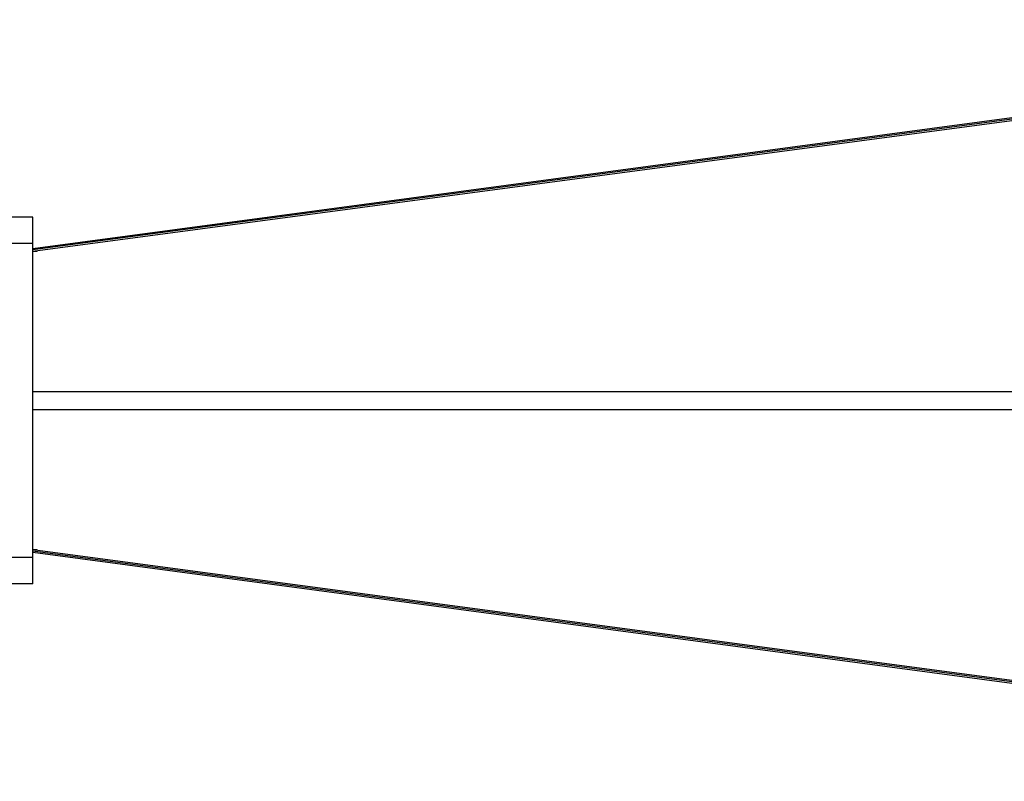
# Paper-space layout '_Derecha' of a CAD drawing. Header units: millimetres. Extents: x -1129 to 63, y -234 to 266.
# Tile 2 of 4: x -689 to -313, y -129 to 161. Entities that reach past the tile are written whole.
import ezdxf

# ---------------------------------------------------------------- set-up
doc = ezdxf.new("R2010")
doc.units = ezdxf.units.MM

psp = doc.layouts.new('_Derecha')

# ---------------------------------------------------------------- linework, layer by layer
at = {"color": 7, "linetype": 'Continuous', "lineweight": 25}
for p, q in [((-29.81, 161.5), (-684.4, 74)), ((-29.94, 161), (-684.4, 73.52)), ((-684.37, 73), (-29.69, 160.5)), ((-684.4, 86), (-694.4, 86)), ((-684.4, 76), (-694.4, 76)), ((-684.4, -44), (-684.4, 76)), ((-684.4, 73), (-682.67, 73)), ((-29.69, -128.5), (-684.4, -41)), ((-682.67, -41), (-684.4, -41)), ((-684.36, -41.01), (-684.37, -41)), ((-684.4, -44), (-694.4, -44)), ((-29.94, -129), (-684.4, -41.52)), ((-684.4, -42), (-29.81, -129.5)), ((-684.4, -54), (-694.4, -54))]:
    psp.add_line(p, q, dxfattribs=at)
for points, knots in [([(-684.4, 76), (-684.4, 76.16), (-684.4, 76.33), (-684.4, 76.57), (-684.4, 76.65), (-684.4, 76.78), (-684.4, 76.82), (-684.4, 76.89), (-684.4, 77.23), (-684.4, 77.57), (-684.4, 78.48), (-684.4, 79.09), (-684.4, 80.31), (-684.4, 80.9), (-684.4, 82.04), (-684.4, 82.57), (-684.4, 83.54), (-684.4, 83.98), (-684.4, 84.73), (-684.4, 85.04), (-684.4, 85.53), (-684.4, 85.71), (-684.4, 85.95), (-684.4, 86), (-684.4, 86)], [0, 0, 0, 0, 0.03125, 0.03125, 0.046875, 0.046875, 0.054687, 0.054687, 0.0625, 0.125, 0.125, 0.25, 0.25, 0.375, 0.375, 0.5, 0.5, 0.625, 0.625, 0.75, 0.75, 0.875, 0.875, 1, 1, 1, 1]), ([(-684.4, 19.5), (-680.27, 19.5), (-669.26, 19.5), (-651.39, 19.5), (-630.83, 19.5), (-610.36, 19.5), (-589.72, 19.5), (-568.98, 19.5), (-548.28, 19.5), (-528.01, 19.5), (-508.24, 19.5), (-489.01, 19.5), (-469.8, 19.5), (-450.67, 19.5), (-431.68, 19.5), (-413.32, 19.5), (-395.55, 19.5), (-378.28, 19.5), (-361.43, 19.5), (-346.62, 19.5), (-333.67, 19.5), (-322.49, 19.5), (-311.33, 19.5), (-300.16, 19.5), (-288.87, 19.5), (-277.26, 19.5), (-265.17, 19.5), (-252.49, 19.5), (-239.16, 19.5), (-225.17, 19.5), (-210.62, 19.5), (-195.58, 19.5), (-180.16, 19.5), (-164.48, 19.5), (-148.58, 19.5), (-131.16, 19.5), (-112.26, 19.5), (-91.93, 19.5), (-71.58, 19.5), (-51.22, 19.5), (-37.64, 19.5), (-30.85, 19.5)], [0, 0, 0, 0, 0.016539, 0.044015, 0.071488, 0.098965, 0.126436, 0.155218, 0.183996, 0.212779, 0.241558, 0.270339, 0.29912, 0.330518, 0.361917, 0.393318, 0.424718, 0.456117, 0.487519, 0.518921, 0.54051, 0.562098, 0.583687, 0.605276, 0.626864, 0.648451, 0.670039, 0.691624, 0.713207, 0.734791, 0.756377, 0.77796, 0.799545, 0.82113, 0.842716, 0.864303, 0.89144, 0.91858, 0.945721, 0.972859, 1, 1, 1, 1]), ([(-684.4, 12.5), (-680.27, 12.5), (-669.26, 12.5), (-651.39, 12.5), (-630.83, 12.5), (-610.36, 12.5), (-589.72, 12.5), (-568.98, 12.5), (-548.28, 12.5), (-528.01, 12.5), (-508.24, 12.5), (-489.01, 12.5), (-469.8, 12.5), (-450.67, 12.5), (-431.68, 12.5), (-413.32, 12.5), (-395.55, 12.5), (-378.28, 12.5), (-361.43, 12.5), (-346.62, 12.5), (-333.67, 12.5), (-322.49, 12.5), (-311.33, 12.5), (-300.16, 12.5), (-288.87, 12.5), (-277.26, 12.5), (-265.17, 12.5), (-252.49, 12.5), (-239.16, 12.5), (-225.17, 12.5), (-210.62, 12.5), (-195.58, 12.5), (-180.16, 12.5), (-164.48, 12.5), (-148.58, 12.5), (-131.16, 12.5), (-112.26, 12.5), (-91.93, 12.5), (-71.58, 12.5), (-51.22, 12.5), (-37.64, 12.5), (-30.85, 12.5)], [0, 0, 0, 0, 0.016539, 0.044015, 0.071488, 0.098965, 0.126436, 0.155218, 0.183996, 0.212779, 0.241558, 0.270339, 0.29912, 0.330518, 0.361917, 0.393318, 0.424718, 0.456117, 0.487519, 0.518921, 0.54051, 0.562098, 0.583687, 0.605276, 0.626864, 0.648451, 0.670039, 0.691624, 0.713207, 0.734791, 0.756377, 0.77796, 0.799545, 0.82113, 0.842716, 0.864303, 0.89144, 0.91858, 0.945721, 0.972859, 1, 1, 1, 1]), ([(-684.4, -54), (-684.4, -54), (-684.4, -53.95), (-684.4, -53.72), (-684.4, -53.54), (-684.4, -53.05), (-684.4, -52.74), (-684.4, -52), (-684.4, -51.56), (-684.4, -50.58), (-684.4, -50.04), (-684.4, -48.9), (-684.4, -48.3), (-684.4, -47.07), (-684.4, -46.44), (-684.4, -45.2), (-684.4, -44.59), (-684.4, -44)], [0, 0, 0, 0, 0.125, 0.125, 0.25, 0.25, 0.375, 0.375, 0.5, 0.5, 0.625, 0.625, 0.75, 0.75, 0.875, 0.875, 1, 1, 1, 1])]:
    psp.add_open_spline(points, degree=3, knots=knots, dxfattribs=at)

doc.saveas('drawing.dxf')
